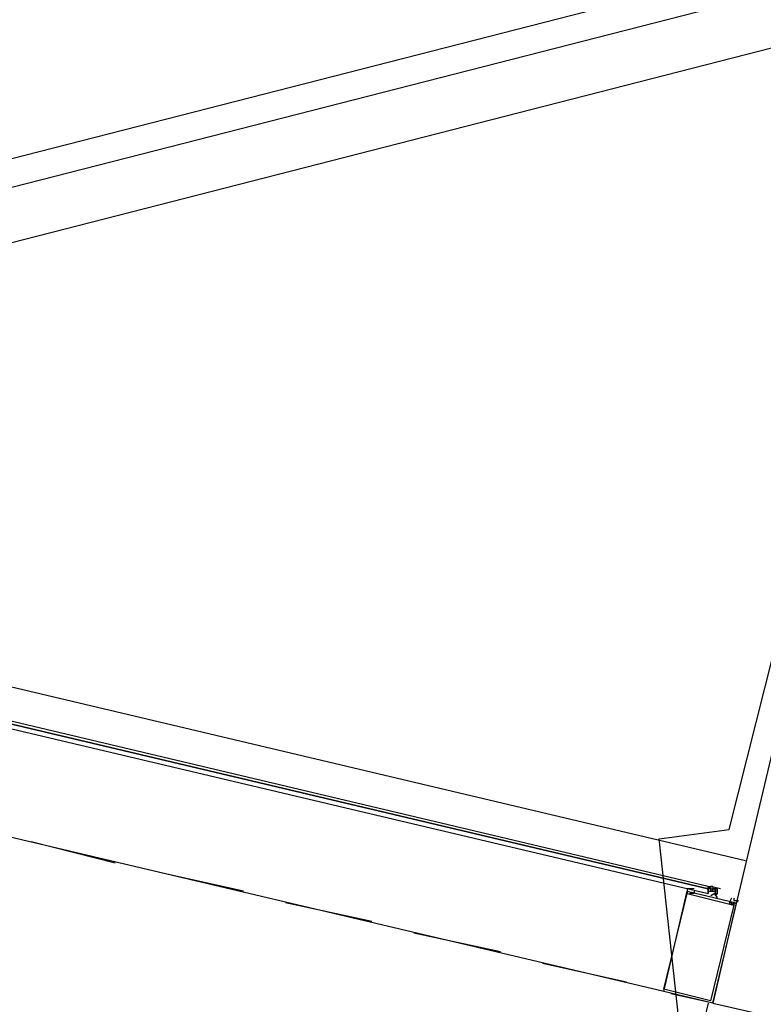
# Model space of a CAD drawing. Header units: feet. Extents: x -79 to 198, y -22 to 181.
# Tile 90 of 96: x 86.19 to 90.43, y 149.06 to 154.69. Entities that reach past the tile are written whole.
import ezdxf

# ---------------------------------------------------------------- set-up
doc = ezdxf.new("R2010")
doc.units = ezdxf.units.FT
doc.layers.add('A-AREA-UNIDAD', color=30, linetype='CONTINUOUS')
doc.layers.add('A-LINEA', color=7, linetype='CONTINUOUS')

msp = doc.modelspace()

# ---------------------------------------------------------------- linework, layer by layer
at = {"layer": 'A-AREA-UNIDAD'}
msp.add_lwpolyline([(52.992, 132.7644), (73.12, 128.0178), (73.952, 131.4489), (75.44, 131.3778), (76.24, 132.6933), (77.248, 132.6933), (78.592, 130.6133), (79.328, 133.5289), (80.672, 133.5822), (86.032, 132.3378), (89.952, 148.9778), (89.84, 150.0089), (90.24, 150.0622), (92.64, 159.5733), (84.352, 159.2533), (75.28, 158.0089), (67.2, 156.0889), (59.072, 153.3333), (50.8, 149.5822)], dxfattribs=at)
at = {"layer": 'A-LINEA'}
for p, q in [((106.2631, 159.0395), (36.6895, 141.2395)), ((106.2631, 159.0395), (36.6895, 141.2395)), ((106.2378, 158.8683), (36.7876, 141.1026)), ((106.185, 158.5392), (36.9919, 140.8393)), ((90.1467, 149.0711), (91.4533, 154.5778)), ((90.3333, 149.8844), (75.4933, 153.3911)), ((89.8667, 149.1378), (85.52, 150.1644)), ((86.7333, 149.8711), (86.2533, 149.9911)), ((87.4667, 149.7111), (86.9867, 149.8178)), ((90.12, 149.7378), (90.12, 149.7378)), ((90.12, 149.7378), (90.12, 149.7378)), ((90.12, 149.7378), (90.1333, 149.7378)), ((90.12, 149.7378), (90.12, 149.7378)), ((90.12, 149.7378), (90.1333, 149.7378)), ((90.12, 149.7378), (90.12, 149.7244)), ((90.1333, 149.7244), (90.12, 149.7378)), ((90.12, 149.7244), (90.12, 149.7244)), ((90.12, 149.7244), (90.12, 149.7111)), ((90.1333, 149.7244), (90.12, 149.7244)), ((90.12, 149.7244), (90.12, 149.7244)), ((90.12, 149.7244), (90.12, 149.7244)), ((90.12, 149.7244), (90.12, 149.7244)), ((90.12, 149.7244), (90.12, 149.7244)), ((90.12, 149.7244), (90.12, 149.7244)), ((90.12, 149.7244), (90.12, 149.7244)), ((90.1333, 149.7244), (90.12, 149.7244)), ((90.12, 149.7244), (90.12, 149.7244)), ((90.12, 149.7244), (90.12, 149.7244)), ((90.12, 149.7244), (90.12, 149.7244)), ((90.12, 149.7244), (90.12, 149.7244)), ((90.12, 149.7244), (90.12, 149.7244)), ((90.12, 149.7244), (90.12, 149.7244)), ((90.12, 149.7111), (90.12, 149.7111)), ((90.12, 149.7111), (90.12, 149.7111)), ((90.12, 149.7111), (90.12, 149.7111)), ((90.12, 149.7111), (90.12, 149.7111)), ((90.12, 149.7111), (90.12, 149.7111)), ((90.12, 149.7111), (90.12, 149.7111)), ((90.12, 149.7111), (90.12, 149.6978)), ((90.12, 149.7111), (90.12, 149.7111)), ((90.12, 149.7111), (90.12, 149.6978)), ((90.12, 149.7111), (90.12, 149.6978)), ((90.12, 149.7111), (90.12, 149.7111)), ((90.12, 149.7111), (90.12, 149.7111)), ((90.12, 149.7111), (90.12, 149.7111)), ((90.12, 149.7111), (90.12, 149.7111)), ((90.12, 149.7111), (90.12, 149.7111)), ((90.12, 149.7111), (90.12, 149.7111)), ((90.12, 149.7111), (90.1333, 149.7111)), ((90.12, 149.7111), (90.12, 149.7111)), ((90.12, 149.6978), (90.12, 149.6978)), ((90.12, 149.6978), (90.12, 149.6978)), ((90.133, 149.7383), (90.1894, 149.725)), ((90.1333, 149.7378), (90.1333, 149.7378)), ((90.1333, 149.7378), (90.1333, 149.7244)), ((90.1333, 149.7378), (90.1333, 149.7378)), ((90.1333, 149.7378), (90.1333, 149.7378)), ((90.1333, 149.7378), (90.1333, 149.7378)), ((90.1333, 149.7378), (90.1333, 149.7378)), ((90.1333, 149.7378), (90.1333, 149.7378)), ((90.1333, 149.7378), (90.1333, 149.7378)), ((90.1333, 149.7378), (90.1333, 149.7378)), ((90.1333, 149.7378), (90.1333, 149.7378)), ((90.1467, 149.7378), (90.1333, 149.7378)), ((90.1333, 149.7378), (90.1333, 149.7378)), ((90.1333, 149.7378), (90.1333, 149.7378)), ((90.1467, 149.7378), (90.1333, 149.7378)), ((90.1333, 149.7378), (90.1333, 149.7378)), ((90.1333, 149.7378), (90.1333, 149.7378)), ((90.1333, 149.7378), (90.1333, 149.7378)), ((90.1333, 149.7378), (90.1333, 149.7378)), ((90.1333, 149.7378), (90.1333, 149.7378)), ((90.1333, 149.7378), (90.1333, 149.7378)), ((90.1333, 149.7244), (90.1333, 149.7378)), ((90.1333, 149.7378), (90.1333, 149.7378)), ((90.1333, 149.7378), (90.1333, 149.7378)), ((90.1333, 149.7378), (90.1333, 149.7378)), ((90.1333, 149.7378), (90.1333, 149.7378)), ((90.1333, 149.7378), (90.1333, 149.7378)), ((90.1333, 149.7378), (90.1333, 149.7378)), ((90.1333, 149.7244), (90.1333, 149.7244)), ((90.1333, 149.7244), (90.1333, 149.7244)), ((90.1333, 149.7244), (90.1333, 149.7244)), ((90.1333, 149.7244), (90.1333, 149.7244)), ((90.1333, 149.7244), (90.1333, 149.7244)), ((90.1333, 149.7244), (90.1333, 149.7244)), ((90.1333, 149.7244), (90.1333, 149.7244)), ((90.1333, 149.7244), (90.1333, 149.7244)), ((90.1333, 149.7244), (90.1333, 149.7244)), ((90.1333, 149.7244), (90.1333, 149.7111)), ((90.1333, 149.7244), (90.1333, 149.7244)), ((90.1333, 149.7244), (90.1333, 149.7244)), ((90.1333, 149.7244), (90.1333, 149.7111)), ((90.1333, 149.7244), (90.1333, 149.7244)), ((90.1333, 149.7244), (90.1467, 149.7244)), ((90.1333, 149.7244), (90.1333, 149.7244)), ((90.1333, 149.7244), (90.1467, 149.7244)), ((90.1333, 149.7244), (90.1333, 149.7111)), ((90.1333, 149.7244), (90.1333, 149.7244)), ((90.1333, 149.7244), (90.1333, 149.7244)), ((90.1333, 149.7244), (90.1333, 149.7244)), ((90.1333, 149.7244), (90.1333, 149.7244)), ((90.1333, 149.7244), (90.1333, 149.7244)), ((90.1333, 149.7244), (90.1333, 149.7244)), ((90.1333, 149.7244), (90.1333, 149.7244)), ((90.1333, 149.7111), (90.1333, 149.7111)), ((90.1467, 149.7111), (90.1333, 149.7111)), ((90.1333, 149.7111), (90.1333, 149.7111)), ((90.1333, 149.7111), (90.1333, 149.7111)), ((90.1333, 149.7111), (90.1333, 149.7111)), ((90.1333, 149.7111), (90.1333, 149.7111)), ((90.1333, 149.7111), (90.1333, 149.7111)), ((90.1333, 149.7111), (90.1333, 149.7111)), ((90.1333, 149.7111), (90.1333, 149.7111)), ((90.1333, 149.7111), (90.1333, 149.7111)), ((90.1333, 149.7111), (90.1333, 149.7111)), ((90.1333, 149.7111), (90.1333, 149.7111)), ((90.1333, 149.7111), (90.1333, 149.7111)), ((90.1333, 149.7111), (90.1333, 149.7111)), ((90.1333, 149.7111), (90.1333, 149.7111)), ((90.1333, 149.7111), (90.1333, 149.7111)), ((90.1333, 149.7111), (90.1333, 149.7111)), ((90.1333, 149.7111), (90.1467, 149.7111)), ((90.1333, 149.7111), (90.1333, 149.7111)), ((90.1333, 149.7111), (90.1333, 149.7111)), ((90.1467, 149.7111), (90.1333, 149.7111)), ((90.1333, 149.7111), (90.1333, 149.7111)), ((90.1333, 149.7111), (90.1333, 149.7111)), ((90.1333, 149.7111), (90.1333, 149.7111)), ((90.1467, 149.7378), (90.1467, 149.7244)), ((90.1467, 149.7378), (90.1467, 149.7378)), ((90.1467, 149.7378), (90.1467, 149.7378)), ((90.1467, 149.7378), (90.1467, 149.7378)), ((90.1467, 149.7378), (90.1467, 149.7378)), ((90.1467, 149.7378), (90.1467, 149.7378)), ((90.1467, 149.7244), (90.1467, 149.7244)), ((90.16, 149.7244), (90.1467, 149.7244)), ((90.1467, 149.7244), (90.1467, 149.7244)), ((90.1467, 149.7244), (90.1467, 149.7244)), ((90.1467, 149.7244), (90.1467, 149.7244)), ((90.1467, 149.7244), (90.1467, 149.7244)), ((90.1467, 149.7244), (90.1467, 149.7244)), ((90.1467, 149.7244), (90.1467, 149.7244)), ((90.1467, 149.7244), (90.1467, 149.7244)), ((90.1467, 149.7244), (90.1467, 149.7244)), ((90.1467, 149.7244), (90.1467, 149.7244)), ((90.1467, 149.7244), (90.1467, 149.7244)), ((90.1467, 149.7244), (90.1467, 149.7244)), ((90.1467, 149.7244), (90.1467, 149.7244)), ((90.1467, 149.7244), (90.1467, 149.7244)), ((90.1467, 149.7244), (90.1467, 149.7244)), ((90.1467, 149.7244), (90.1467, 149.7244)), ((90.1467, 149.7244), (90.1467, 149.7244)), ((90.1467, 149.7244), (90.1467, 149.7244)), ((90.1467, 149.7244), (90.1467, 149.7244)), ((90.1467, 149.7244), (90.1467, 149.7244)), ((90.1467, 149.7244), (90.1467, 149.7244)), ((90.1467, 149.7244), (90.1467, 149.7244)), ((90.1467, 149.7244), (90.16, 149.7244)), ((90.1467, 149.7244), (90.1467, 149.7244)), ((90.1467, 149.7244), (90.1467, 149.7244)), ((90.1467, 149.7244), (90.16, 149.7244)), ((90.1467, 149.7244), (90.16, 149.7244)), ((90.1467, 149.7111), (90.1467, 149.7244)), ((90.1467, 149.7244), (90.1467, 149.7244)), ((90.16, 149.7244), (90.1467, 149.7244)), ((90.1467, 149.7111), (90.1467, 149.7244)), ((90.1467, 149.7244), (90.1467, 149.7244)), ((90.1467, 149.7244), (90.1467, 149.7244)), ((90.1467, 149.7111), (90.1467, 149.7111)), ((90.1467, 149.7111), (90.1467, 149.7111)), ((90.1467, 149.7111), (90.1467, 149.7111)), ((90.1467, 149.7111), (90.1467, 149.7111)), ((90.1467, 149.7111), (90.1467, 149.7111)), ((90.1467, 149.7111), (90.1467, 149.7111)), ((90.1467, 149.7111), (90.16, 149.7111)), ((90.1467, 149.7111), (90.1467, 149.7111)), ((90.16, 149.7244), (90.16, 149.7244)), ((90.16, 149.7244), (90.16, 149.7244)), ((90.16, 149.7244), (90.16, 149.7244)), ((90.16, 149.7244), (90.16, 149.7244)), ((90.16, 149.7244), (90.16, 149.7244)), ((90.16, 149.7244), (90.16, 149.7244)), ((90.16, 149.7244), (90.16, 149.7244)), ((90.16, 149.7244), (90.16, 149.7244)), ((90.16, 149.7244), (90.16, 149.7244)), ((90.1733, 149.7244), (90.16, 149.7244)), ((90.16, 149.7244), (90.16, 149.7111)), ((90.16, 149.7111), (90.16, 149.7244)), ((90.1733, 149.7244), (90.16, 149.7244)), ((90.16, 149.7244), (90.16, 149.7244)), ((90.16, 149.7244), (90.16, 149.7111)), ((90.1733, 149.7244), (90.16, 149.7244)), ((90.16, 149.7244), (90.16, 149.7244)), ((90.16, 149.7244), (90.16, 149.7244)), ((90.16, 149.7244), (90.16, 149.7244)), ((90.16, 149.7244), (90.16, 149.7244)), ((90.16, 149.7244), (90.16, 149.7244)), ((90.16, 149.7244), (90.16, 149.7244)), ((90.16, 149.7244), (90.16, 149.7244)), ((90.16, 149.7244), (90.1733, 149.7244)), ((90.16, 149.7244), (90.16, 149.7244)), ((90.16, 149.7244), (90.16, 149.7244)), ((90.16, 149.7244), (90.16, 149.7244)), ((90.16, 149.7244), (90.16, 149.7244)), ((90.1733, 149.7111), (90.16, 149.7111)), ((90.16, 149.7111), (90.16, 149.7111)), ((90.16, 149.7111), (90.16, 149.6978)), ((90.16, 149.7111), (90.16, 149.7111)), ((90.16, 149.7111), (90.16, 149.7111)), ((90.1733, 149.7111), (90.16, 149.7111)), ((90.16, 149.7111), (90.16, 149.7111)), ((90.16, 149.7111), (90.16, 149.7111)), ((90.16, 149.7111), (90.16, 149.7111)), ((90.16, 149.7111), (90.16, 149.7111)), ((90.16, 149.7111), (90.16, 149.7111)), ((90.16, 149.7111), (90.16, 149.7111)), ((90.16, 149.7111), (90.16, 149.7111)), ((90.16, 149.7111), (90.16, 149.7111)), ((90.16, 149.7111), (90.16, 149.7111)), ((90.16, 149.7111), (90.16, 149.7111)), ((90.16, 149.7111), (90.16, 149.7111)), ((90.16, 149.7111), (90.16, 149.7111)), ((90.16, 149.7111), (90.16, 149.7111)), ((90.16, 149.7111), (90.16, 149.7111)), ((90.16, 149.7111), (90.16, 149.7111)), ((90.16, 149.7111), (90.16, 149.7111)), ((90.16, 149.7111), (90.16, 149.7111)), ((90.16, 149.6978), (90.16, 149.6978)), ((90.1733, 149.6978), (90.16, 149.6978)), ((90.1733, 149.6978), (90.16, 149.6978)), ((90.16, 149.6978), (90.16, 149.6978)), ((90.16, 149.6978), (90.16, 149.6978)), ((90.16, 149.6978), (90.16, 149.6978)), ((90.16, 149.6978), (90.16, 149.6978)), ((90.16, 149.6978), (90.16, 149.6978)), ((90.16, 149.6978), (90.1733, 149.6978)), ((90.16, 149.6978), (90.16, 149.6978)), ((90.16, 149.6978), (90.16, 149.6978)), ((90.16, 149.6978), (90.16, 149.6978)), ((90.16, 149.6978), (90.16, 149.6978)), ((90.16, 149.6978), (90.1733, 149.6978)), ((90.16, 149.6978), (90.16, 149.6978)), ((90.16, 149.6978), (90.1733, 149.6978)), ((90.1733, 149.7244), (90.1733, 149.7244)), ((90.1733, 149.7244), (90.1733, 149.7244)), ((90.1733, 149.7244), (90.1733, 149.7244)), ((90.1733, 149.7244), (90.1733, 149.7244)), ((90.1733, 149.7244), (90.1733, 149.7244)), ((90.1733, 149.7244), (90.1733, 149.7244)), ((90.1733, 149.7244), (90.1733, 149.7244)), ((90.1733, 149.7244), (90.1733, 149.7244)), ((90.1733, 149.7244), (90.1733, 149.7244)), ((90.1733, 149.7244), (90.1733, 149.7244)), ((90.1733, 149.7244), (90.1733, 149.7244)), ((90.1733, 149.7244), (90.1733, 149.7244)), ((90.1733, 149.7244), (90.1733, 149.7244)), ((90.1733, 149.7111), (90.1733, 149.7111)), ((90.1733, 149.7111), (90.1733, 149.7111)), ((90.1733, 149.7111), (90.1733, 149.7111)), ((90.1733, 149.7111), (90.1733, 149.7111)), ((90.1733, 149.7111), (90.1733, 149.7111)), ((90.1733, 149.7111), (90.1733, 149.7111)), ((90.1733, 149.7111), (90.1733, 149.7111)), ((90.1733, 149.7111), (90.1733, 149.7111)), ((90.1733, 149.7111), (90.1733, 149.7111)), ((90.1733, 149.7111), (90.1733, 149.7111)), ((90.1733, 149.7111), (90.1733, 149.7111)), ((90.1733, 149.7111), (90.1733, 149.7111)), ((90.1733, 149.7111), (90.1733, 149.7111)), ((90.1733, 149.7111), (90.1733, 149.7111)), ((90.1733, 149.7111), (90.1733, 149.7111)), ((90.1733, 149.7111), (90.1733, 149.7111)), ((90.1733, 149.7111), (90.1733, 149.7111)), ((90.1733, 149.7111), (90.1733, 149.7111)), ((90.1733, 149.6978), (90.1733, 149.6978)), ((90.1733, 149.6978), (90.1733, 149.6978)), ((90.1733, 149.6978), (90.1733, 149.6978)), ((90.1733, 149.6978), (90.1733, 149.6978)), ((88.2, 149.5378), (87.7067, 149.6444)), ((90.16, 149.6844), (90.16, 149.6844)), ((90.16, 149.6844), (90.16, 149.6844)), ((90.16, 149.6844), (90.16, 149.6844)), ((88.9333, 149.3644), (88.44, 149.4711)), ((89.6533, 149.1911), (89.1733, 149.2978)), ((90.1467, 149.0711), (89.9067, 149.1244)), ((90.12, 149.0711), (86.2533, 132.6844)), ((90.1467, 149.0711), (90.7867, 148.9244))]:
    msp.add_line(p, q, dxfattribs=at)
for points in [[(90.12, 149.7378), (85.56, 150.8178), (85.5467, 150.8044), (90.12, 149.7244), (90.12, 149.7378)], [(90.12, 149.7111), (90.12, 149.7244), (85.5467, 150.8044), (85.5467, 150.7778), (90.12, 149.6978), (90.12, 149.7111)], [(90.1467, 149.0711), (89.8667, 149.1378), (90, 149.7111), (90.28, 149.6444), (90.1467, 149.0711)], [(90.1333, 149.0844), (89.8667, 149.1511), (90, 149.6978), (90.2667, 149.6311), (90.1333, 149.0844)], [(90.0267, 149.7244), (90.0133, 149.7244), (90.0133, 149.7244), (90, 149.7244), (90, 149.7244), (90, 149.7244), (90, 149.7111), (90, 149.7111), (90, 149.6978), (90, 149.6978), (90, 149.6978), (90, 149.6978), (90, 149.6978), (90, 149.6978)], [(90.04, 149.7111), (90.04, 149.7111), (90.04, 149.6978), (90.04, 149.6978), (90.0133, 149.6978), (90.0133, 149.6978), (90.0133, 149.6978), (90.0133, 149.6978), (90.0133, 149.6978), (90.0133, 149.6978), (90.0133, 149.6978)], [(90.04, 149.7244), (90.0267, 149.7244), (90.0267, 149.7244)], [(90.12, 149.6978), (90.12, 149.7111), (90.12, 149.7244), (90.12, 149.7378)], [(90.1333, 149.7244), (90.1333, 149.7244), (90.1333, 149.7111), (90.1333, 149.7111)], [(90.1728, 149.6732), (90.1585, 149.6971), (90.1342, 149.6835)], [(90.1733, 149.7111), (90.16, 149.7111), (90.16, 149.7244)], [(90.16, 149.6844), (90.1733, 149.6978), (90.1733, 149.7111), (90.1733, 149.7244), (90.1733, 149.7244)], [(90.2533, 149.6711), (90.2533, 149.6711), (90.2533, 149.6711), (90.2533, 149.6711), (90.24, 149.6444), (90.24, 149.6444), (90.2533, 149.6444), (90.2533, 149.6444), (90.2533, 149.6444), (90.2533, 149.6444), (90.2533, 149.6311), (90.2533, 149.6311)], [(90.2533, 149.6311), (90.2667, 149.6444), (90.2667, 149.6444)], [(90.2667, 149.6711), (90.2667, 149.6711), (90.2667, 149.6578), (90.28, 149.6578), (90.28, 149.6578)], [(90.2667, 149.6311), (90.2667, 149.6311), (90.2667, 149.6311), (90.2667, 149.6311), (90.2667, 149.6311), (90.2667, 149.6444), (90.2667, 149.6444), (90.28, 149.6444), (90.28, 149.6444), (90.2933, 149.6578), (90.2933, 149.6578)], [(90.2667, 149.6444), (90.2667, 149.6311), (90.2667, 149.6311)]]:
    msp.add_lwpolyline(points, dxfattribs=at)
msp.add_lwpolyline([(90.0133, 149.6978), (90.0133, 149.6978), (90.0133, 149.6978), (90.0133, 149.6978)], close=True, dxfattribs=at)

doc.saveas('drawing.dxf')
